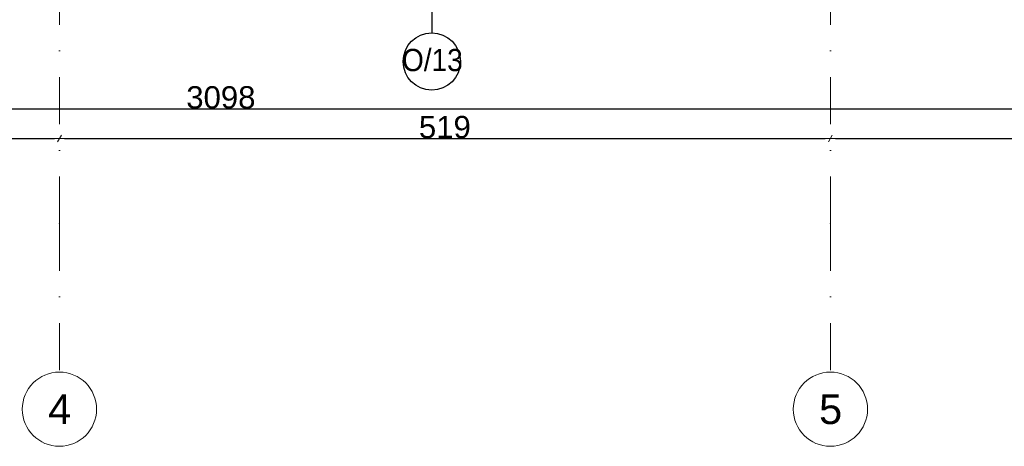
# Model space of a CAD drawing. Header units: millimetres. Extents: x 77315 to 1057463, y -108895 to -47643.
# Tile 36 of 62: x 101700 to 108329, y -108895 to -106021. Entities that reach past the tile are written whole.
import ezdxf

# ---------------------------------------------------------------- set-up
doc = ezdxf.new("R2010")
doc.units = ezdxf.units.MM
doc.header["$MEASUREMENT"] = 0
doc.linetypes.add('Dot & Dashed', pattern=[670.277762, 317.5, -176.388889, 0, -176.388874])
for name, color, linetype in [('A-OKNA-OPIS', 7, 'Continuous'), ('DIM MALY', 7, 'Continuous'), ('Structural - Grid', 7, 'Continuous')]:
    doc.layers.add(name, color=color, linetype=linetype)
doc.styles.add('STYL_AUTOMATYCZNY_1', font='arial.ttf')
doc.styles.add('STYL_AUTOMATYCZNY_2', font='arial.ttf')
doc.styles.add('STYL_AUTOMATYCZNY_5', font='arial.ttf', dxfattribs={"width": 0.9})
doc.dimstyles.new('STYL_AUTOMATYCZNY__2', dxfattribs={"dimtxt": 150, "dimasz": 34.231941, "dimexe": 0.18, "dimexo": 0.0625, "dimgap": 0, "dimtad": 1, "dimtih": 1, "dimtoh": 1, "dimdec": 0, "dimlfac": 0.1, "dimzin": 0, "dimdsep": 46, "dimtxsty": 'STYL_AUTOMATYCZNY_2', "dimblk": 'ARROWHEAD_2', "dimblk1": 'ARROWHEAD_2', "dimblk2": 'ARROWHEAD_2', "dimcen": 0.09, "dimse1": 1, "dimse2": 1, "dimclrd": 7, "dimclre": 7, "dimclrt": 7, "dimadec": 0, "dimazin": 0, "dimtfac": 1, "dimtdec": 4, "dimtmove": 0, "dimatfit": 3, "dimfxl": 0, "dimtolj": 1, "dimtzin": 0, "dimarcsym": 0})

# ---------------------------------------------------------------- blocks, each defined once
blk = doc.blocks.new('ARROWHEAD_2')
at = {"color": 0, "linetype": 'Continuous', "lineweight": 0}
for p, q in [((0, 0), (-1, 0)), ((-0.38, -0.66), (0.38, 0.66))]:
    blk.add_line(p, q, dxfattribs=at)
blk = doc.blocks.new('*D371')
at = {"layer": 'Defpoints', "color": 0}
for p in [(87564.1, -105009.4), (118544.1, -105413.4), (118544.1, -106621.5)]:
    blk.add_point(p, dxfattribs=at)
at = {"layer": 'DIM MALY', "color": 7, "lineweight": -2}
blk.add_line((87598.4, -106621.5), (118509.9, -106621.5), dxfattribs=at)
at = {"layer": 'DIM MALY', "color": 7, "lineweight": -2, "xscale": 34.23194115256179, "yscale": 34.23194115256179, "zscale": 34.23194115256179, "rotation": 180}
blk.add_blockref('ARROWHEAD_2', (87564.1, -106621.5), dxfattribs=at)
at = {"layer": 'DIM MALY', "color": 7, "lineweight": -2, "xscale": 34.23194115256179, "yscale": 34.23194115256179, "zscale": 34.23194115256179}
blk.add_blockref('ARROWHEAD_2', (118544.1, -106621.5), dxfattribs=at)
at = {"layer": 'DIM MALY', "color": 7, "insert": (103054.1, -106544.9), "char_height": 150, "attachment_point": 5, "style": 'STYL_AUTOMATYCZNY_2'}
blk.add_mtext('\\A1;3098', dxfattribs=at)
blk = doc.blocks.new('*D470')
at = {"layer": 'Defpoints', "color": 0}
for p in [(101967.3, -106821.5), (95367.3, -108395.1), (101967.3, -108395.1)]:
    blk.add_point(p, dxfattribs=at)
at = {"layer": 'DIM MALY', "color": 7, "lineweight": -2}
blk.add_line((95401.5, -106821.5), (101933, -106821.5), dxfattribs=at)
at = {"layer": 'DIM MALY', "color": 7, "lineweight": -2, "xscale": 34.23194115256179, "yscale": 34.23194115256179, "zscale": 34.23194115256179, "rotation": 180}
blk.add_blockref('ARROWHEAD_2', (95367.3, -106821.5), dxfattribs=at)
at = {"layer": 'DIM MALY', "color": 7, "lineweight": -2, "xscale": 34.23194115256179, "yscale": 34.23194115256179, "zscale": 34.23194115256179}
blk.add_blockref('ARROWHEAD_2', (101967.3, -106821.5), dxfattribs=at)
at = {"layer": 'DIM MALY', "color": 7, "insert": (98666.9, -106744.9), "char_height": 150, "attachment_point": 5, "style": 'STYL_AUTOMATYCZNY_2'}
blk.add_mtext('\\A1;660', dxfattribs=at)
blk = doc.blocks.new('*D471')
at = {"layer": 'Defpoints', "color": 0}
for p in [(107158.2, -106821.5), (107158.2, -108261.8), (101967.3, -108395.1)]:
    blk.add_point(p, dxfattribs=at)
at = {"layer": 'DIM MALY', "color": 7, "lineweight": -2}
blk.add_line((102001.5, -106821.5), (107123.9, -106821.5), dxfattribs=at)
at = {"layer": 'DIM MALY', "color": 7, "lineweight": -2, "xscale": 34.23194115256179, "yscale": 34.23194115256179, "zscale": 34.23194115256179, "rotation": 180}
blk.add_blockref('ARROWHEAD_2', (101967.3, -106821.5), dxfattribs=at)
at = {"layer": 'DIM MALY', "color": 7, "lineweight": -2, "xscale": 34.23194115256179, "yscale": 34.23194115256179, "zscale": 34.23194115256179}
blk.add_blockref('ARROWHEAD_2', (107158.2, -106821.5), dxfattribs=at)
at = {"layer": 'DIM MALY', "color": 7, "insert": (104562.3, -106744.9), "char_height": 150, "attachment_point": 5, "style": 'STYL_AUTOMATYCZNY_2'}
blk.add_mtext('\\A1;519', dxfattribs=at)
blk = doc.blocks.new('*D472')
at = {"layer": 'Defpoints', "color": 0}
for p in [(113962.3, -106821.5), (107158.2, -108261.8), (113962.3, -108395.1)]:
    blk.add_point(p, dxfattribs=at)
at = {"layer": 'DIM MALY', "color": 7, "lineweight": -2}
blk.add_line((107192.4, -106821.5), (113928, -106821.5), dxfattribs=at)
at = {"layer": 'DIM MALY', "color": 7, "lineweight": -2, "xscale": 34.23194115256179, "yscale": 34.23194115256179, "zscale": 34.23194115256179, "rotation": 180}
blk.add_blockref('ARROWHEAD_2', (107158.2, -106821.5), dxfattribs=at)
at = {"layer": 'DIM MALY', "color": 7, "lineweight": -2, "xscale": 34.23194115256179, "yscale": 34.23194115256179, "zscale": 34.23194115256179}
blk.add_blockref('ARROWHEAD_2', (113962.3, -106821.5), dxfattribs=at)
at = {"layer": 'DIM MALY', "color": 7, "insert": (110559.8, -106744.9), "char_height": 150, "attachment_point": 5, "style": 'STYL_AUTOMATYCZNY_2'}
blk.add_mtext('\\A1;680', dxfattribs=at)

msp = doc.modelspace()

# ---------------------------------------------------------------- linework, layer by layer
at = {"layer": 'A-OKNA-OPIS'}
msp.add_line((104474.1, -104904.4), (104474.1, -106109.6), dxfattribs=at)
msp.add_circle((104474.1, -106302.6), 193, dxfattribs=at)
at = {"layer": 'Structural - Grid', "linetype": 'Dot & Dashed', "lineweight": 15}
for p, q in [((101967.3, -107395.1), (101967.3, -90539.7)), ((107158.2, -107395.1), (107158.2, -90539.7)), ((101967.3, -107395.1), (101967.3, -108395.1)), ((107158.2, -107395.1), (107158.2, -108395.1))]:
    msp.add_line(p, q, dxfattribs=at)
at = {"layer": 'Structural - Grid', "linetype": 'Continuous', "lineweight": 15}
for centre in [(101967.3, -108645.1), (107158.2, -108645.1)]:
    msp.add_circle(centre, 250, dxfattribs=at)
at = {"layer": 'Structural - Grid', "linetype": 'Dot & Dashed', "lineweight": 15}
for p in [(101967.3, -107395.1), (101967.3, -107395.1), (107158.2, -107395.1), (107158.2, -107395.1)]:
    msp.add_point(p, dxfattribs=at)

# ---------------------------------------------------------------- texts
at = {"layer": 'A-OKNA-OPIS', "insert": (104478.1, -106293.6), "char_height": 150, "attachment_point": 5, "style": 'STYL_AUTOMATYCZNY_5'}
msp.add_mtext('\\A1;{\\pqc;\\fArial|b0|i0|c238|p0;\\W0.900000;O/13}', dxfattribs=at)
at = {"layer": 'Structural - Grid', "lineweight": 15, "char_height": 200, "attachment_point": 1, "style": 'STYL_AUTOMATYCZNY_1'}
for s, insert in [('\\A1;{\\pql;\\pt0;\\fArial|b0|i0|c238|p0;\\W1.000000;4}', (101891, -108545.1)), ('\\A1;{\\pql;\\pt0;\\fArial|b0|i0|c238|p0;\\W1.000000;5}', (107081.9, -108545.1))]:
    msp.add_mtext(s, dxfattribs=dict(at, insert=insert))

# ---------------------------------------------------------------- dimensions: what is measured, and where the dimension line sits
at = {"layer": 'DIM MALY'}
for base, p1, p2, picture, middle in [((118544.1, -106621.5), (87564.1, -105009.4), (118544.1, -105413.4), '*D371', (103054.1, -106621.5)), ((101967.3, -106821.5), (95367.3, -108395.1), (101967.3, -108395.1), '*D470', (98666.9, -106821.5)), ((107158.2, -106821.5), (101967.3, -108395.1), (107158.2, -108261.8), '*D471', (104562.3, -106821.5)), ((113962.3, -106821.5), (107158.2, -108261.8), (113962.3, -108395.1), '*D472', (110559.8, -106821.5))]:
    dim = msp.add_linear_dim(base=base, p1=p1, p2=p2, dimstyle='STYL_AUTOMATYCZNY__2', dxfattribs=at)
    dim.commit()
    dim.dimension.update_dxf_attribs({"geometry": picture, "text_midpoint": middle, "dimtype": 160})

doc.saveas('drawing.dxf')
